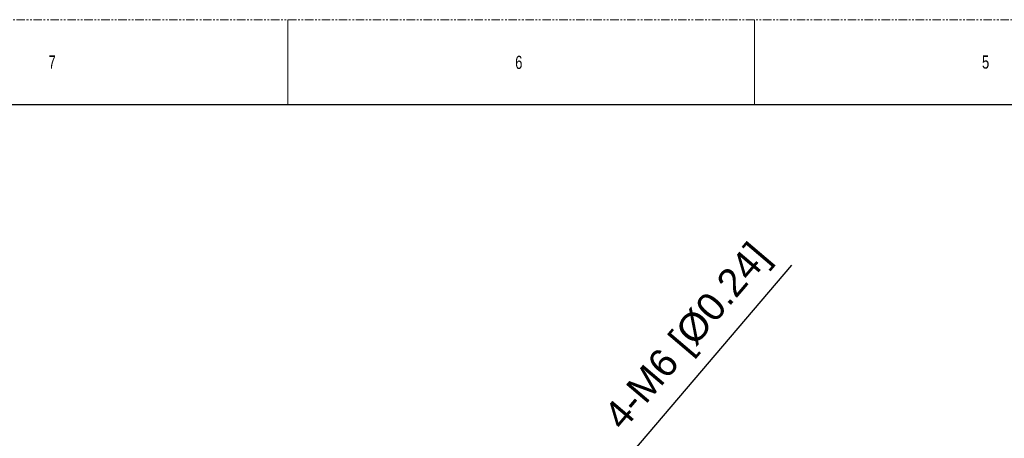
# Model space of a CAD drawing. Header units: millimetres. Extents: x -1086 to 4901, y 927 to 9917.
# Tile 82 of 85: x 2604 to 3342, y 9603 to 9917. Entities that reach past the tile are written whole.
import ezdxf

# ---------------------------------------------------------------- set-up
doc = ezdxf.new("R2010")
doc.units = ezdxf.units.MM
doc.header["$PDSIZE"] = -1
doc.linetypes.add('SLD-Phantom', pattern=[12.7, 6.35, -1.27, 1.27, -1.27, 1.27, -1.27])
doc.linetypes.add('SLD-Solid', pattern=[0])
doc.layers.add('7标注层', color=6, linetype='Continuous', lineweight=15)
doc.styles.add('ARIAL', font='arial.ttf')
doc.styles.add('PC_TEXTSTYLE', font='gbenor.shx', dxfattribs={"width": 0.8, "bigfont": 'gbcbig.shx'})
doc.styles.add('SLDTEXTSTYLE0', font='GOTHIC.TTF', dxfattribs={"width": 0.7304})
doc.dimstyles.new('GB_LINEAR', dxfattribs={"dimtxt": 3.5, "dimasz": 3.5, "dimexe": 1, "dimexo": 0, "dimgap": 1.5, "dimtad": 1, "dimdsep": 46, "dimtxsty": 'PC_TEXTSTYLE', "dimcen": 0, "dimclrd": 256, "dimclrt": 6, "dimadec": 0, "dimazin": 2, "dimtp": 0.1, "dimtm": 0.1, "dimtfac": 0.71, "dimtdec": 3, "dimtmove": 0, "dimatfit": 3, "dimfxl": 1, "dimtzin": 12, "dimarcsym": 0})

# ---------------------------------------------------------------- blocks, each defined once
blk = doc.blocks.new('*D82')
at = {"layer": '7标注层', "lineweight": -2}
for p, q in [((3182.16, 9733.27), (3050.14, 9578.17)), ((3032.64, 9557.61), (3036.53, 9562.18)), ((3019.03, 9541.62), (3005.42, 9525.62))]:
    blk.add_line(p, q, dxfattribs=at)
at = {"layer": '7标注层'}
for points in [[(3047.48, 9580.44), (3052.81, 9575.9), (3036.53, 9562.18)], [(3021.69, 9539.35), (3016.36, 9543.88), (3032.64, 9557.61)]]:
    blk.add_solid(points, dxfattribs=at)
at = {"layer": 'Defpoints', "color": 0}
for p in [(3036.53, 9562.18), (3032.64, 9557.61)]:
    blk.add_point(p, dxfattribs=at)
at = {"layer": '7标注层', "color": 6, "insert": (3105.85, 9678.27), "char_height": 21, "attachment_point": 5, "rotation": 49.59693, "style": 'ARIAL'}
blk.add_mtext('4-M6 [%%c0.24]', dxfattribs=at)

msp = doc.modelspace()

# ---------------------------------------------------------------- linework, layer by layer
at = {"color": 7, "linetype": 'SLD-Phantom', "lineweight": 0}
msp.add_line((2106.73, 9917.244), (4900.73, 9917.244), dxfattribs=at)
at = {"color": 7, "linetype": 'SLD-Solid', "lineweight": 0}
for p, q in [((2805.23, 9917.244), (2805.23, 9853.744)), ((3154.48, 9917.244), (3154.48, 9853.744))]:
    msp.add_line(p, q, dxfattribs=at)
at = {"color": 7, "linetype": 'SLD-Solid', "lineweight": 30}
msp.add_line((2138.48, 9853.744), (4868.98, 9853.744), dxfattribs=at)

# ---------------------------------------------------------------- texts
at = {"color": 7, "linetype": 'Continuous', "lineweight": 0, "style": 'SLDTEXTSTYLE0', "width": 0.7304}
for s, p in [('7', (2626.034, 9880.529)), ('6', (2975.393, 9880.281)), ('5', (3324.897, 9880.529))]:
    msp.add_text(s, height=9.922, dxfattribs=at).set_placement(p)

# ---------------------------------------------------------------- dimensions: what is measured, and where the dimension line sits
at = {"layer": '7标注层'}
dim = msp.add_diameter_dim_2p(p1=(3032.64, 9557.607), p2=(3036.529, 9562.176), text='4-M<>', dimstyle='GB_LINEAR', override={"dimscale": 6, "dimpost": '<>', "dimtxsty": 'ARIAL', "dimtfill": 1, "dimtfillclr": 0}, dxfattribs=at)
dim.commit()
dim.dimension.update_dxf_attribs({"geometry": '*D82', "text_midpoint": (3062.027, 9592.133), "dimtype": 163})

doc.saveas('drawing.dxf')
